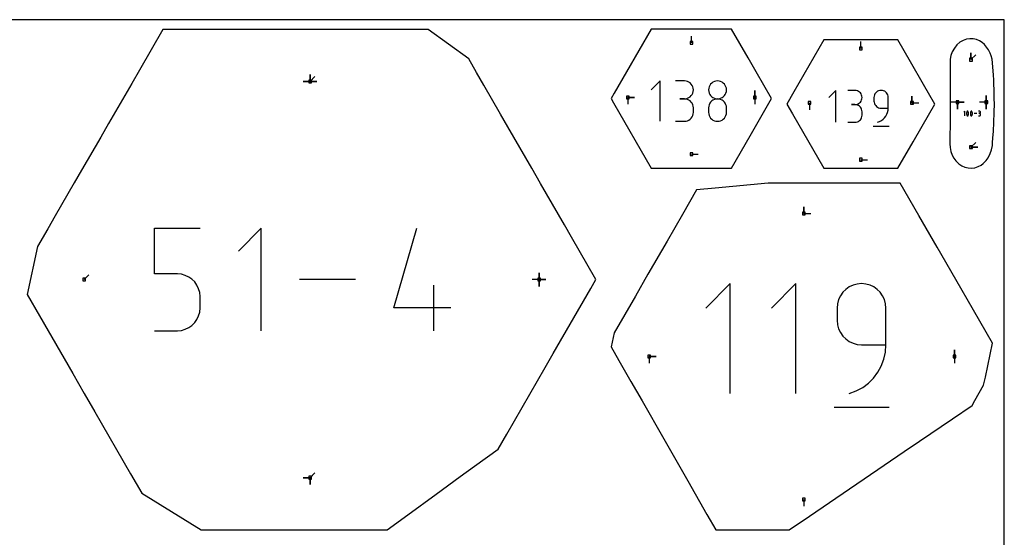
# Model space of a CAD drawing. Extents: x 0 to 600, y 0 to 900.
# Tile 21 of 21: x 394 to 600, y 792 to 900. Entities that reach past the tile are written whole.
import ezdxf

# ---------------------------------------------------------------- set-up
doc = ezdxf.new("R2010")
doc.units = 0

msp = doc.modelspace()

# ---------------------------------------------------------------- linework, layer by layer
at = {"layer": 'annotation', "color": 1}
for p, q in [((534.465623, 895.140636), (534.465623, 896.569386)), ((569.941, 893.998886), (569.941, 895.427636)), ((593.022477, 891.641419), (593.022477, 893.070169)), ((593.022477, 891.641419), (593.022477, 893.070169)), ((593.022477, 893.070169), (593.022477, 891.641419)), ((593.022477, 891.641419), (594.032756, 892.651698)), ((454.616331, 887.090338), (453.187581, 887.090338)), ((454.616331, 887.090338), (453.187581, 887.090338)), ((453.187581, 887.090338), (454.616331, 887.090338)), ((454.616331, 887.090338), (454.616331, 888.519088)), ((454.616331, 887.090338), (454.616331, 888.519088)), ((454.616331, 888.519088), (454.616331, 887.090338)), ((454.616331, 887.090338), (454.616331, 888.519088)), ((454.616331, 888.519088), (454.616331, 887.090338)), ((454.616331, 887.090338), (454.616331, 888.519088)), ((454.616331, 888.519088), (454.616331, 887.090338)), ((454.616331, 887.090338), (455.626609, 888.100617)), ((454.616331, 887.090338), (456.045081, 887.090338)), ((454.616331, 887.090338), (456.045081, 887.090338)), ((456.045081, 887.090338), (454.616331, 887.090338)), ((454.616331, 887.090338), (456.045081, 887.090338)), ((456.045081, 887.090338), (454.616331, 887.090338)), ((527.941032, 887.205758), (526.057425, 885.32162)), ((527.941032, 878.732983), (527.941032, 887.205758)), ((532.999537, 887.195928), (531.118056, 887.195928)), ((533.337926, 887.165555), (532.999537, 887.195928)), ((533.656338, 887.078024), (533.337926, 887.165555)), ((533.949478, 886.93872), (533.656338, 887.078024)), ((534.212049, 886.753024), (533.949478, 886.93872)), ((534.438755, 886.526321), (534.212049, 886.753024)), ((538.728153, 886.752493), (538.501271, 886.52579)), ((538.990794, 886.938188), (538.728153, 886.752493)), ((539.283846, 887.077493), (538.990794, 886.938188)), ((539.601961, 887.165024), (539.283846, 887.077493)), ((539.93979, 887.195397), (539.601961, 887.165024)), ((540.277619, 887.165024), (539.93979, 887.195397)), ((539.93979, 887.195397), (539.93979, 887.195397)), ((540.595734, 887.077493), (540.277619, 887.165024)), ((540.888786, 886.938188), (540.595734, 887.077493)), ((541.151427, 886.752493), (540.888786, 886.938188)), ((541.378308, 886.52579), (541.151427, 886.752493)), ((534.624301, 886.263994), (534.438755, 886.526321)), ((534.763391, 885.971427), (534.624301, 886.263994)), ((534.624301, 884.366475), (534.763391, 884.659968)), ((534.850729, 885.654002), (534.763391, 885.971427)), ((534.763391, 884.659968), (534.850729, 884.978624)), ((534.881018, 885.317104), (534.850729, 885.654002)), ((534.850729, 884.978624), (534.881018, 885.317104)), ((534.881018, 885.317104), (534.881018, 885.317104)), ((538.088668, 885.653471), (538.058309, 885.316573)), ((538.058309, 885.316573), (538.058309, 885.316573)), ((538.058309, 885.316573), (538.088686, 884.978093)), ((538.176181, 885.970896), (538.088668, 885.653471)), ((538.088686, 884.978093), (538.176242, 884.659436)), ((538.315498, 886.263463), (538.176181, 885.970896)), ((538.176242, 884.659436), (538.315616, 884.365943)), ((538.501271, 886.52579), (538.315498, 886.263463)), ((541.564082, 886.263463), (541.378308, 886.52579)), ((541.563964, 884.365943), (541.703338, 884.659436)), ((541.703399, 885.970896), (541.564082, 886.263463)), ((541.703338, 884.659436), (541.790894, 884.978093)), ((541.790911, 885.653471), (541.703399, 885.970896)), ((541.790894, 884.978093), (541.821271, 885.316573)), ((541.821271, 885.316573), (541.790911, 885.653471)), ((541.821271, 885.316573), (541.821271, 885.316573)), ((547.777207, 883.732842), (547.777207, 885.161592)), ((547.777207, 883.732842), (547.777207, 885.161592)), ((547.777207, 885.161592), (547.777207, 883.732842)), ((564.717958, 885.215214), (563.230068, 883.726904)), ((564.717958, 878.522434), (564.717958, 885.215214)), ((568.713753, 885.20745), (567.227541, 885.20745)), ((568.981052, 885.183457), (568.713753, 885.20745)), ((569.232571, 885.114315), (568.981052, 885.183457)), ((569.464126, 885.004276), (569.232571, 885.114315)), ((569.671535, 884.857592), (569.464126, 885.004276)), ((569.850614, 884.678516), (569.671535, 884.857592)), ((569.99718, 884.4713), (569.850614, 884.678516)), ((573.059379, 884.685561), (572.912589, 884.477821)), ((573.238631, 884.864989), (573.059379, 884.685561)), ((573.446109, 885.011886), (573.238631, 884.864989)), ((573.677578, 885.122034), (573.446109, 885.011886)), ((573.928804, 885.191216), (573.677578, 885.122034)), ((574.19555, 885.215214), (573.928804, 885.191216)), ((574.462848, 885.191216), (574.19555, 885.215214)), ((574.19555, 885.215214), (574.19555, 885.215214)), ((574.714367, 885.122034), (574.462848, 885.191216)), ((574.945923, 885.011886), (574.714367, 885.122034)), ((575.153332, 884.864989), (574.945923, 885.011886)), ((575.332411, 884.685561), (575.153332, 884.864989)), ((575.478977, 884.477821), (575.332411, 884.685561)), ((521.154038, 883.732842), (522.582788, 883.732842)), ((521.154038, 883.732842), (522.582788, 883.732842)), ((522.582788, 883.732842), (521.154038, 883.732842)), ((521.154038, 883.732842), (521.154038, 882.304092)), ((532.999537, 883.432966), (532.057468, 883.432966)), ((532.057468, 883.432966), (532.999537, 883.432966)), ((532.999537, 883.432966), (533.337926, 883.463347)), ((533.337926, 883.402593), (532.999537, 883.432966)), ((532.999537, 883.432966), (532.999537, 883.432966)), ((533.337926, 883.463347), (533.656338, 883.550929)), ((533.656338, 883.315062), (533.337926, 883.402593)), ((533.656338, 883.550929), (533.949478, 883.690372)), ((533.949478, 883.175758), (533.656338, 883.315062)), ((533.949478, 883.690372), (534.212049, 883.876337)), ((534.212049, 882.990062), (533.949478, 883.175758)), ((534.212049, 883.876337), (534.438755, 884.103485)), ((534.438755, 882.763359), (534.212049, 882.990062)), ((534.438755, 884.103485), (534.624301, 884.366475)), ((534.624301, 882.501032), (534.438755, 882.763359)), ((538.501271, 882.762008), (538.315498, 882.499084)), ((538.315616, 884.365943), (538.501446, 884.102953)), ((538.728153, 882.989111), (538.501271, 882.762008)), ((538.501446, 884.102953), (538.728371, 883.875806)), ((538.990794, 883.175049), (538.728153, 882.989111)), ((538.728371, 883.875806), (538.99103, 883.689841)), ((539.283846, 883.314479), (538.990794, 883.175049)), ((538.99103, 883.689841), (539.28406, 883.550397)), ((539.601961, 883.402055), (539.283846, 883.314479)), ((539.28406, 883.550397), (539.602101, 883.462816)), ((539.93979, 883.432435), (539.601961, 883.402055)), ((539.602101, 883.462816), (539.93979, 883.432435)), ((539.93979, 883.432435), (540.277479, 883.462816)), ((540.277619, 883.402073), (539.93979, 883.432435)), ((539.93979, 883.432435), (539.93979, 883.432435)), ((539.93979, 883.432435), (539.93979, 883.432435)), ((540.277479, 883.462816), (540.595519, 883.550397)), ((540.595734, 883.31454), (540.277619, 883.402073)), ((540.595519, 883.550397), (540.88855, 883.689841)), ((540.888786, 883.175167), (540.595734, 883.31454)), ((540.88855, 883.689841), (541.151208, 883.875806)), ((541.151427, 882.989286), (540.888786, 883.175167)), ((541.151208, 883.875806), (541.378133, 884.102953)), ((541.378308, 882.762227), (541.151427, 882.989286)), ((541.378133, 884.102953), (541.563964, 884.365943)), ((541.564082, 882.49932), (541.378308, 882.762227)), ((547.777207, 883.732842), (547.777207, 882.304092)), ((559.215078, 882.591091), (559.215078, 881.162341)), ((569.464126, 882.438355), (569.671535, 882.585252)), ((569.671535, 882.585252), (569.850614, 882.764679)), ((569.850614, 882.764679), (569.99718, 882.972419)), ((570.107049, 884.240196), (569.99718, 884.4713)), ((569.99718, 882.972419), (570.107049, 883.204254)), ((570.176039, 883.989458), (570.107049, 884.240196)), ((570.107049, 883.204254), (570.176039, 883.455966)), ((570.199965, 883.723336), (570.176039, 883.989458)), ((570.176039, 883.455966), (570.199965, 883.723336)), ((570.199965, 883.723336), (570.199965, 883.723336)), ((572.733333, 883.994275), (572.709338, 883.726904)), ((572.709338, 883.726904), (572.709338, 882.982749)), ((572.709338, 882.982749), (572.709338, 882.982749)), ((572.709338, 882.982749), (572.733333, 882.715392)), ((572.802495, 884.245986), (572.733333, 883.994275)), ((572.733333, 882.715392), (572.802495, 882.463719)), ((572.912589, 884.477821), (572.802495, 884.245986)), ((575.588846, 884.245986), (575.478977, 884.477821)), ((575.657835, 883.994275), (575.588846, 884.245986)), ((575.681761, 883.726904), (575.657835, 883.994275)), ((575.681761, 881.494858), (575.681761, 883.726904)), ((575.681761, 883.726904), (575.681761, 883.726904)), ((580.666924, 882.591091), (580.666924, 884.019841)), ((580.666924, 882.591091), (580.666924, 884.019841)), ((580.666924, 884.019841), (580.666924, 882.591091)), ((580.666924, 882.591091), (582.095674, 882.591091)), ((590.177972, 882.714613), (588.749222, 882.714613)), ((590.177972, 882.714613), (591.606722, 882.714613)), ((590.177972, 882.714613), (591.606722, 882.714613)), ((591.606722, 882.714613), (590.177972, 882.714613)), ((590.177972, 882.714613), (590.177972, 881.285863)), ((590.177972, 882.714613), (591.606722, 882.714613)), ((591.606722, 882.714613), (590.177972, 882.714613)), ((590.177972, 882.714613), (590.177972, 881.285863)), ((590.177972, 881.285863), (590.177972, 882.714613)), ((596.234707, 882.714613), (594.805957, 882.714613)), ((596.234707, 882.714613), (596.234707, 884.143363)), ((596.234707, 882.714613), (596.234707, 884.143363)), ((596.234707, 884.143363), (596.234707, 882.714613)), ((596.234707, 882.714613), (596.234707, 884.143363)), ((596.234707, 884.143363), (596.234707, 882.714613)), ((596.234707, 882.714613), (596.234707, 881.285863)), ((596.234707, 882.714613), (596.234707, 881.285863)), ((596.234707, 881.285863), (596.234707, 882.714613)), ((534.763391, 882.208465), (534.624301, 882.501032)), ((534.850729, 881.89104), (534.763391, 882.208465)), ((534.881018, 881.554142), (534.850729, 881.89104)), ((534.850729, 880.275035), (534.881018, 880.612073)), ((534.881018, 880.612073), (534.881018, 881.554142)), ((534.881018, 881.554142), (534.881018, 881.554142)), ((538.088668, 881.887151), (538.058309, 881.548829)), ((538.058309, 881.548829), (538.058309, 880.611542)), ((538.058309, 880.611542), (538.058309, 880.611542)), ((538.058309, 880.611542), (538.088686, 880.273244)), ((538.176181, 882.205684), (538.088668, 881.887151)), ((538.315498, 882.499084), (538.176181, 882.205684)), ((541.703399, 882.205898), (541.564082, 882.49932)), ((541.790911, 881.88729), (541.703399, 882.205898)), ((541.790894, 880.273244), (541.821271, 880.611542)), ((541.821271, 881.548829), (541.790911, 881.88729)), ((541.821271, 880.611542), (541.821271, 881.548829)), ((541.821271, 881.548829), (541.821271, 881.548829)), ((568.713753, 882.235026), (567.969598, 882.235026)), ((567.969598, 882.235026), (568.713753, 882.235026)), ((568.713753, 882.235026), (568.981052, 882.259024)), ((568.981052, 882.211034), (568.713753, 882.235026)), ((568.713753, 882.235026), (568.713753, 882.235026)), ((568.981052, 882.259024), (569.232571, 882.328206)), ((569.232571, 882.141892), (568.981052, 882.211034)), ((569.232571, 882.328206), (569.464126, 882.438355)), ((569.464126, 882.031853), (569.232571, 882.141892)), ((569.671535, 881.885169), (569.464126, 882.031853)), ((569.850614, 881.706092), (569.671535, 881.885169)), ((569.99718, 881.498876), (569.850614, 881.706092)), ((570.107049, 881.267773), (569.99718, 881.498876)), ((570.176039, 881.017034), (570.107049, 881.267773)), ((570.199965, 880.750913), (570.176039, 881.017034)), ((570.199965, 880.006757), (570.199965, 880.750913)), ((570.199965, 880.750913), (570.199965, 880.750913)), ((572.802495, 882.463719), (572.912589, 882.23194)), ((572.912589, 882.23194), (573.059379, 882.024266)), ((573.059379, 882.024266), (573.238631, 881.844909)), ((573.238631, 881.844909), (573.446109, 881.698078)), ((573.446109, 881.698078), (573.677578, 881.587985)), ((573.677578, 881.587985), (573.928804, 881.518842)), ((573.928804, 881.518842), (574.19555, 881.494858)), ((574.19555, 881.494858), (575.681761, 881.494858)), ((575.397708, 880.199119), (575.552828, 880.609878)), ((575.552828, 880.609878), (575.648856, 881.043609)), ((575.648856, 881.043609), (575.681761, 881.494858)), ((591.723563, 880.848469), (591.506822, 880.631667)), ((591.723563, 879.873533), (591.723563, 880.848469)), ((592.117237, 880.592951), (592.098551, 880.50069)), ((592.145266, 880.683385), (592.117237, 880.592951)), ((592.182638, 880.77127), (592.145266, 880.683385)), ((592.195224, 880.792199), (592.182638, 880.77127)), ((592.182638, 880.77127), (592.182638, 880.77127)), ((592.210908, 880.810034), (592.195224, 880.792199)), ((592.229173, 880.824602), (592.210908, 880.810034)), ((592.249498, 880.835732), (592.229173, 880.824602)), ((592.271364, 880.84325), (592.249498, 880.835732)), ((592.294253, 880.846984), (592.271364, 880.84325)), ((592.317644, 880.846761), (592.294253, 880.846984)), ((592.341018, 880.842409), (592.317644, 880.846761)), ((592.363857, 880.833755), (592.341018, 880.842409)), ((592.3726, 880.829161), (592.363857, 880.833755)), ((592.363857, 880.833755), (592.363857, 880.833755)), ((592.38099, 880.823883), (592.3726, 880.829161)), ((592.388985, 880.817965), (592.38099, 880.823883)), ((592.396546, 880.811447), (592.388985, 880.817965)), ((592.403632, 880.804372), (592.396546, 880.811447)), ((592.410201, 880.796781), (592.403632, 880.804372)), ((592.416213, 880.788716), (592.410201, 880.796781)), ((592.421627, 880.780219), (592.416213, 880.788716)), ((592.426403, 880.771331), (592.421627, 880.780219)), ((592.463956, 880.683265), (592.426403, 880.771331)), ((592.426403, 880.771331), (592.426403, 880.771331)), ((592.492122, 880.592695), (592.463956, 880.683265)), ((592.510898, 880.500343), (592.492122, 880.592695)), ((592.913917, 880.592951), (592.895231, 880.50069)), ((592.941946, 880.683385), (592.913917, 880.592951)), ((592.979319, 880.77127), (592.941946, 880.683385)), ((592.991904, 880.792199), (592.979319, 880.77127)), ((592.979319, 880.77127), (592.979319, 880.77127)), ((593.007588, 880.810034), (592.991904, 880.792199)), ((593.025853, 880.824602), (593.007588, 880.810034)), ((593.046178, 880.835732), (593.025853, 880.824602)), ((593.068045, 880.84325), (593.046178, 880.835732)), ((593.090933, 880.846984), (593.068045, 880.84325)), ((593.114324, 880.846761), (593.090933, 880.846984)), ((593.137699, 880.842409), (593.114324, 880.846761)), ((593.160537, 880.833755), (593.137699, 880.842409)), ((593.16928, 880.829161), (593.160537, 880.833755)), ((593.160537, 880.833755), (593.160537, 880.833755)), ((593.17767, 880.823883), (593.16928, 880.829161)), ((593.185666, 880.817965), (593.17767, 880.823883)), ((593.193227, 880.811447), (593.185666, 880.817965)), ((593.200312, 880.804372), (593.193227, 880.811447)), ((593.206881, 880.796781), (593.200312, 880.804372)), ((593.212893, 880.788716), (593.206881, 880.796781)), ((593.218308, 880.780219), (593.212893, 880.788716)), ((593.223083, 880.771331), (593.218308, 880.780219)), ((593.260637, 880.683265), (593.223083, 880.771331)), ((593.223083, 880.771331), (593.223083, 880.771331)), ((593.288802, 880.592695), (593.260637, 880.683265)), ((593.307579, 880.500343), (593.288802, 880.592695)), ((594.797671, 880.847338), (594.581175, 880.847338)), ((594.836608, 880.843843), (594.797671, 880.847338)), ((594.873247, 880.833771), (594.836608, 880.843843)), ((594.906978, 880.817742), (594.873247, 880.833771)), ((594.937191, 880.796375), (594.906978, 880.817742)), ((594.963277, 880.770289), (594.937191, 880.796375)), ((594.984628, 880.740103), (594.963277, 880.770289)), ((594.963277, 880.4915), (594.984628, 880.521762)), ((595.000632, 880.706439), (594.984628, 880.740103)), ((594.984628, 880.521762), (595.000632, 880.555533)), ((595.010682, 880.669913), (595.000632, 880.706439)), ((595.000632, 880.555533), (595.010682, 880.5922)), ((595.014167, 880.631148), (595.010682, 880.669913)), ((595.010682, 880.5922), (595.014167, 880.631148)), ((595.014167, 880.631148), (595.014167, 880.631148)), ((531.118056, 878.733249), (532.999537, 878.733249)), ((532.999537, 878.733249), (533.337926, 878.763605)), ((532.999537, 878.733249), (532.999537, 878.733249)), ((533.337926, 878.763605), (533.656338, 878.851092)), ((533.656338, 878.851092), (533.949478, 878.99034)), ((533.949478, 878.99034), (534.212049, 879.175978)), ((534.212049, 879.175978), (534.438755, 879.402638)), ((534.438755, 879.402638), (534.624301, 879.664947)), ((534.624301, 879.664947), (534.763391, 879.957536)), ((534.763391, 879.957536), (534.850729, 880.275035)), ((538.088686, 880.273244), (538.176242, 879.955076)), ((538.176242, 879.955076), (538.315616, 879.66229)), ((538.315616, 879.66229), (538.501446, 879.400138)), ((538.501446, 879.400138), (538.728371, 879.173873)), ((538.728371, 879.173873), (538.99103, 878.988746)), ((538.99103, 878.988746), (539.28406, 878.850009)), ((539.28406, 878.850009), (539.602101, 878.762916)), ((539.602101, 878.762916), (539.93979, 878.732718)), ((539.93979, 878.732718), (540.277479, 878.762916)), ((539.93979, 878.732718), (539.93979, 878.732718)), ((540.277479, 878.762916), (540.595519, 878.850009)), ((540.595519, 878.850009), (540.88855, 878.988746)), ((540.88855, 878.988746), (541.151208, 879.173873)), ((541.151208, 879.173873), (541.378133, 879.400138)), ((541.378133, 879.400138), (541.563964, 879.66229)), ((541.563964, 879.66229), (541.703338, 879.955076)), ((541.703338, 879.955076), (541.790894, 880.273244)), ((567.227541, 878.522644), (568.713753, 878.522644)), ((568.713753, 878.522644), (568.981052, 878.546622)), ((568.713753, 878.522644), (568.713753, 878.522644)), ((568.981052, 878.546622), (569.232571, 878.61573)), ((569.232571, 878.61573), (569.464126, 878.725724)), ((569.464126, 878.725724), (569.671535, 878.872363)), ((569.671535, 878.872363), (569.850614, 879.051405)), ((569.850614, 879.051405), (569.99718, 879.258607)), ((569.99718, 879.258607), (570.107049, 879.489728)), ((570.107049, 879.489728), (570.176039, 879.740525)), ((570.176039, 879.740525), (570.199965, 880.006757)), ((573.451814, 878.522434), (573.876827, 878.680815)), ((573.451814, 878.522434), (573.451814, 878.522434)), ((573.876827, 878.680815), (574.266936, 878.894895)), ((574.266936, 878.894895), (574.61811, 879.15922)), ((574.61811, 879.15922), (574.926317, 879.468335)), ((574.926317, 879.468335), (575.187527, 879.816787)), ((575.187527, 879.816787), (575.397708, 880.199119)), ((592.098551, 880.50069), (592.089208, 880.407322)), ((592.089208, 880.407322), (592.089208, 880.313568)), ((592.089208, 880.313568), (592.098551, 880.220151)), ((592.098551, 880.220151), (592.117237, 880.12779)), ((592.117237, 880.12779), (592.145266, 880.037206)), ((592.145266, 880.037206), (592.182638, 879.949122)), ((592.182638, 879.949122), (592.182638, 879.949122)), ((592.182638, 879.949122), (592.187397, 879.940252)), ((592.187397, 879.940252), (592.192771, 879.931797)), ((592.192771, 879.931797), (592.198738, 879.923783)), ((592.198738, 879.923783), (592.205277, 879.916235)), ((592.205277, 879.916235), (592.212363, 879.90918)), ((592.212363, 879.90918), (592.219974, 879.902642)), ((592.219974, 879.902642), (592.228089, 879.896648)), ((592.228089, 879.896648), (592.236683, 879.891223)), ((592.236683, 879.891223), (592.245735, 879.886393)), ((592.245735, 879.886393), (592.245735, 879.886393)), ((592.245735, 879.886393), (592.268393, 879.877922)), ((592.268393, 879.877922), (592.291632, 879.873714)), ((592.291632, 879.873714), (592.314925, 879.873596)), ((592.314925, 879.873596), (592.337746, 879.877397)), ((592.337746, 879.877397), (592.359572, 879.884946)), ((592.359572, 879.884946), (592.379876, 879.896071)), ((592.379876, 879.896071), (592.398132, 879.910599)), ((592.398132, 879.910599), (592.413817, 879.928361)), ((592.413817, 879.928361), (592.426403, 879.949183)), ((592.426403, 879.949183), (592.463956, 880.037086)), ((592.426403, 879.949183), (592.426403, 879.949183)), ((592.463956, 880.037086), (592.492122, 880.127534)), ((592.492122, 880.127534), (592.510898, 880.219804)), ((592.520287, 880.40693), (592.510898, 880.500343)), ((592.510898, 880.219804), (592.520287, 880.313177)), ((592.520287, 880.313177), (592.520287, 880.40693)), ((592.895231, 880.50069), (592.885888, 880.407322)), ((592.885888, 880.407322), (592.885888, 880.313568)), ((592.885888, 880.313568), (592.895231, 880.220151)), ((592.895231, 880.220151), (592.913917, 880.12779)), ((592.913917, 880.12779), (592.941946, 880.037206)), ((592.941946, 880.037206), (592.979319, 879.949122)), ((592.979319, 879.949122), (592.979319, 879.949122)), ((592.979319, 879.949122), (592.984077, 879.940252)), ((592.984077, 879.940252), (592.989451, 879.931797)), ((592.989451, 879.931797), (592.995419, 879.923783)), ((592.995419, 879.923783), (593.001957, 879.916235)), ((593.001957, 879.916235), (593.009043, 879.90918)), ((593.009043, 879.90918), (593.016655, 879.902642)), ((593.016655, 879.902642), (593.024769, 879.896648)), ((593.024769, 879.896648), (593.033363, 879.891223)), ((593.033363, 879.891223), (593.042415, 879.886393)), ((593.042415, 879.886393), (593.042415, 879.886393)), ((593.042415, 879.886393), (593.065074, 879.877922)), ((593.065074, 879.877922), (593.088312, 879.873714)), ((593.088312, 879.873714), (593.111605, 879.873596)), ((593.111605, 879.873596), (593.134427, 879.877397)), ((593.134427, 879.877397), (593.156252, 879.884946)), ((593.156252, 879.884946), (593.176556, 879.896071)), ((593.176556, 879.896071), (593.194813, 879.910599)), ((593.194813, 879.910599), (593.210497, 879.928361)), ((593.210497, 879.928361), (593.223083, 879.949183)), ((593.223083, 879.949183), (593.260637, 880.037086)), ((593.223083, 879.949183), (593.223083, 879.949183)), ((593.260637, 880.037086), (593.288802, 880.127534)), ((593.288802, 880.127534), (593.307579, 880.219804)), ((593.316967, 880.40693), (593.307579, 880.500343)), ((593.307579, 880.219804), (593.316967, 880.313177)), ((593.316967, 880.313177), (593.316967, 880.40693)), ((594.215665, 880.361001), (593.682586, 880.361001)), ((594.581175, 879.873563), (594.797671, 879.873563)), ((594.797671, 880.414346), (594.68927, 880.414346)), ((594.68927, 880.414346), (594.797671, 880.414346)), ((594.797671, 880.414346), (594.836608, 880.417841)), ((594.836608, 880.410851), (594.797671, 880.414346)), ((594.797671, 880.414346), (594.797671, 880.414346)), ((594.797671, 879.873563), (594.836608, 879.877056)), ((594.797671, 879.873563), (594.797671, 879.873563)), ((594.836608, 880.417841), (594.873247, 880.427919)), ((594.873247, 880.400779), (594.836608, 880.410851)), ((594.836608, 879.877056), (594.873247, 879.887123)), ((594.873247, 880.427919), (594.906978, 880.443964)), ((594.906978, 880.384749), (594.873247, 880.400779)), ((594.873247, 879.887123), (594.906978, 879.903146)), ((594.906978, 880.443964), (594.937191, 880.465363)), ((594.937191, 880.363382), (594.906978, 880.384749)), ((594.906978, 879.903146), (594.937191, 879.924507)), ((594.937191, 880.465363), (594.963277, 880.4915)), ((594.963277, 880.337296), (594.937191, 880.363382)), ((594.937191, 879.924507), (594.963277, 879.950588)), ((594.984628, 880.307111), (594.963277, 880.337296)), ((594.963277, 879.950588), (594.984628, 879.980771)), ((595.000632, 880.273446), (594.984628, 880.307111)), ((594.984628, 879.980771), (595.000632, 880.014438)), ((595.010682, 880.236921), (595.000632, 880.273446)), ((595.000632, 880.014438), (595.010682, 880.050972)), ((595.014167, 880.198155), (595.010682, 880.236921)), ((595.010682, 880.050972), (595.014167, 880.089754)), ((595.014167, 880.089754), (595.014167, 880.198155)), ((595.014167, 880.198155), (595.014167, 880.198155)), ((572.523614, 877.685837), (575.870004, 877.685837)), ((593.022477, 873.312078), (594.032756, 874.322357)), ((593.022477, 873.312078), (594.451227, 873.312078)), ((593.022477, 873.312078), (594.451227, 873.312078)), ((594.451227, 873.312078), (593.022477, 873.312078)), ((534.465623, 871.848797), (535.894373, 871.848797)), ((569.941, 870.707047), (571.36975, 870.707047)), ((558.027811, 859.425584), (558.027811, 860.854334)), ((558.027811, 859.425584), (558.027811, 860.854334)), ((558.027811, 860.854334), (558.027811, 859.425584)), ((558.027811, 859.425584), (559.456561, 859.425584)), ((422.051028, 846.793661), (422.051028, 856.341103)), ((422.051028, 856.341103), (431.572924, 856.341103)), ((444.379821, 856.341103), (439.613495, 851.573432)), ((444.379821, 834.901374), (444.379821, 856.341103)), ((472.181823, 839.6677), (476.936048, 856.341103)), ((407.293317, 845.621239), (408.303596, 846.631517)), ((426.811976, 846.793661), (422.051028, 846.793661)), ((427.666827, 846.717246), (426.811976, 846.793661)), ((428.471793, 846.496863), (427.666827, 846.717246)), ((429.21334, 846.145801), (428.471793, 846.496863)), ((429.877933, 845.677351), (429.21334, 846.145801)), ((430.45204, 845.104802), (429.877933, 845.677351)), ((464.143941, 845.621239), (452.421064, 845.621239)), ((502.571474, 845.621239), (501.142724, 845.621239)), ((502.571474, 845.621239), (502.571474, 847.049989)), ((502.571474, 845.621239), (502.571474, 847.049989)), ((502.571474, 847.049989), (502.571474, 845.621239)), ((502.571474, 845.621239), (502.571474, 847.049989)), ((502.571474, 847.049989), (502.571474, 845.621239)), ((502.571474, 845.621239), (502.571474, 847.049989)), ((502.571474, 847.049989), (502.571474, 845.621239)), ((502.571474, 845.621239), (504.000224, 845.621239)), ((502.571474, 845.621239), (504.000224, 845.621239)), ((504.000224, 845.621239), (502.571474, 845.621239)), ((502.571474, 845.621239), (502.571474, 844.192489)), ((502.571474, 845.621239), (504.000224, 845.621239)), ((504.000224, 845.621239), (502.571474, 845.621239)), ((502.571474, 845.621239), (502.571474, 844.192489)), ((502.571474, 844.192489), (502.571474, 845.621239)), ((430.922126, 844.441447), (430.45204, 845.104802)), ((431.274658, 843.700573), (430.922126, 844.441447)), ((431.496102, 842.895473), (431.274658, 843.700573)), ((480.517852, 834.901374), (480.517852, 844.423271)), ((542.613716, 844.763278), (537.497789, 839.645909)), ((542.613716, 821.750989), (542.613716, 844.763278)), ((556.359251, 844.763278), (551.243324, 839.645909)), ((556.359251, 821.750989), (556.359251, 844.763278)), ((566.806604, 843.559071), (566.190269, 842.942132)), ((567.519991, 844.064158), (566.806604, 843.559071)), ((568.315869, 844.44289), (567.519991, 844.064158)), ((569.179676, 844.680764), (568.315869, 844.44289)), ((570.096849, 844.763278), (569.179676, 844.680764)), ((571.015922, 844.680764), (570.096849, 844.763278)), ((570.096849, 844.763278), (570.096849, 844.763278)), ((571.880739, 844.44289), (571.015922, 844.680764)), ((572.676914, 844.064158), (571.880739, 844.44289)), ((573.390064, 843.559071), (572.676914, 844.064158)), ((574.005805, 842.942132), (573.390064, 843.559071)), ((431.572924, 842.039435), (431.496102, 842.895473)), ((431.572924, 839.6677), (431.572924, 842.039435)), ((431.572924, 842.039435), (431.572924, 842.039435)), ((565.307004, 841.430709), (565.069199, 840.56523)), ((565.685548, 842.227844), (565.307004, 841.430709)), ((566.190269, 842.942132), (565.685548, 842.227844)), ((574.509753, 842.227844), (574.005805, 842.942132)), ((574.887525, 841.430709), (574.509753, 842.227844)), ((575.124736, 840.56523), (574.887525, 841.430709)), ((431.496058, 838.811248), (431.572924, 839.6677)), ((484.08621, 839.6677), (472.181823, 839.6677)), ((565.069199, 840.56523), (564.986695, 839.645909)), ((564.986695, 839.645909), (564.986695, 837.087224)), ((575.207003, 839.645909), (575.124736, 840.56523)), ((575.207003, 831.971297), (575.207003, 839.645909)), ((575.207003, 839.645909), (575.207003, 839.645909)), ((430.451597, 836.597287), (430.921827, 837.262552)), ((430.921827, 837.262552), (431.274503, 838.005035)), ((431.274503, 838.005035), (431.496058, 838.811248)), ((427.666473, 834.978204), (428.471251, 835.199699)), ((428.471251, 835.199699), (429.212742, 835.552371)), ((429.212742, 835.552371), (429.87738, 836.02273)), ((429.87738, 836.02273), (430.451597, 836.597287)), ((564.986695, 837.087224), (564.986695, 837.087224)), ((564.986695, 837.087224), (565.069199, 836.167952)), ((565.069199, 836.167952), (565.307004, 835.302606)), ((565.307004, 835.302606), (565.685548, 834.505663)), ((422.051028, 834.901374), (426.811976, 834.901374)), ((426.811976, 834.901374), (427.666473, 834.978204)), ((426.811976, 834.901374), (426.811976, 834.901374)), ((565.685548, 834.505663), (566.190269, 833.791602)), ((566.190269, 833.791602), (566.806604, 833.174903)), ((566.806604, 833.174903), (567.519991, 832.670044)), ((567.519991, 832.670044), (568.315869, 832.291504)), ((568.315869, 832.291504), (569.179676, 832.053762)), ((569.179676, 832.053762), (570.096849, 831.971297)), ((570.096849, 831.971297), (575.207003, 831.971297)), ((575.093862, 830.419735), (575.207003, 831.971297)), ((525.645823, 829.511644), (527.074573, 829.511644)), ((525.645823, 829.511644), (527.074573, 829.511644)), ((527.074573, 829.511644), (525.645823, 829.511644)), ((525.645823, 829.511644), (525.645823, 828.082894)), ((574.76368, 828.928405), (575.093862, 830.419735)), ((589.562457, 829.511644), (589.562457, 830.940394)), ((589.562457, 829.511644), (589.562457, 830.940394)), ((589.562457, 830.940394), (589.562457, 829.511644)), ((589.562457, 829.511644), (589.562457, 828.082894)), ((573.507639, 826.201459), (574.230319, 827.516061)), ((574.230319, 827.516061), (574.76368, 828.928405)), ((571.549769, 823.940498), (572.609502, 825.003353)), ((572.609502, 825.003353), (573.507639, 826.201459)), ((569.00096, 822.295561), (570.342301, 823.031649)), ((570.342301, 823.031649), (571.549769, 823.940498)), ((567.539607, 821.750989), (569.00096, 822.295561)), ((567.539607, 821.750989), (567.539607, 821.750989)), ((564.348106, 818.874453), (575.854251, 818.874453)), ((454.616331, 804.152138), (455.626609, 805.162417)), ((454.616331, 804.152138), (453.187581, 804.152138)), ((454.616331, 804.152138), (453.187581, 804.152138)), ((453.187581, 804.152138), (454.616331, 804.152138)), ((454.616331, 804.152138), (454.616331, 802.723388)), ((454.616331, 804.152138), (454.616331, 802.723388)), ((454.616331, 802.723388), (454.616331, 804.152138)), ((454.616331, 804.152138), (454.616331, 802.723388)), ((454.616331, 802.723388), (454.616331, 804.152138)), ((558.027811, 799.59769), (558.02781, 798.16894))]:
    msp.add_line(p, q, dxfattribs=at)
at = {"layer": 'boundary', "color": 5}
for p, q in [((423.790645, 897.981487), (418.875192, 889.467722)), ((429.012413, 897.981466), (423.790645, 897.981487)), ((437.453972, 897.981457), (429.012413, 897.981466)), ((445.89555, 897.981466), (437.453972, 897.981457)), ((451.100123, 897.981484), (445.89555, 897.981466)), ((457.63333, 897.981491), (451.100123, 897.981484)), ((463.369299, 897.981491), (457.63333, 897.981491)), ((469.105112, 897.981502), (463.369299, 897.981491)), ((475.876894, 897.981506), (469.105112, 897.981502)), ((479.324187, 897.981504), (475.876894, 897.981506)), ((487.833246, 891.776928), (479.324187, 897.981504)), ((526.06093, 898.052055), (518.301284, 884.611953)), ((532.697569, 898.05205), (526.06093, 898.052055)), ((536.374206, 898.052054), (532.697569, 898.05205)), ((542.87024, 898.052116), (536.374206, 898.052054)), ((546.351293, 892.022766), (542.87024, 898.052116)), ((562.195495, 895.76855), (555.922595, 884.903569)), ((570.051995, 895.768544), (562.195495, 895.76855)), ((570.984879, 895.768552), (570.051995, 895.768544)), ((577.686417, 895.768616), (570.984879, 895.768552)), ((580.327795, 891.193623), (577.686417, 895.768616)), ((590.702978, 895.264716), (590.080902, 894.734195)), ((591.379163, 895.655244), (590.702978, 895.264716)), ((592.087035, 895.902162), (591.379163, 895.655244)), ((592.805427, 896.007083), (592.087035, 895.902162)), ((593.500398, 895.977818), (592.805427, 896.007083)), ((594.153832, 895.829513), (593.500398, 895.977818)), ((594.771854, 895.573349), (594.153832, 895.829513)), ((595.341914, 895.220725), (594.771854, 895.573349)), ((595.855227, 894.783895), (595.341914, 895.220725)), ((589.095549, 893.306836), (588.827165, 892.537359)), ((589.535731, 894.072776), (589.095549, 893.306836)), ((590.080902, 894.734195), (589.535731, 894.072776)), ((596.305127, 894.275442), (595.855227, 894.783895)), ((596.691681, 893.697805), (596.305127, 894.275442)), ((597.057677, 892.964697), (596.691681, 893.697805)), ((597.253628, 892.404492), (597.057677, 892.964697)), ((489.453636, 888.970324), (487.833246, 891.776928)), ((548.04859, 889.083008), (546.351293, 892.022766)), ((583.087287, 886.414119), (580.327795, 891.193623)), ((588.666846, 891.734455), (588.631054, 891.17962)), ((588.631054, 891.17962), (588.64244, 890.524413)), ((588.827165, 892.537359), (588.666846, 891.734455)), ((597.423416, 891.712575), (597.253628, 892.404492)), ((597.516936, 891.00707), (597.423416, 891.712575)), ((597.580047, 890.062107), (597.516936, 891.00707)), ((418.875192, 889.467722), (417.267136, 886.682493)), ((490.979041, 886.328237), (489.453636, 888.970324)), ((551.275003, 883.494731), (548.04859, 889.083008)), ((588.64244, 890.524413), (588.639275, 879.618898)), ((597.73663, 888.42842), (597.580047, 890.062107)), ((597.798707, 887.374088), (597.73663, 888.42842)), ((597.836346, 886.444085), (597.798707, 887.374088)), ((417.267136, 886.682493), (412.413797, 878.276227)), ((494.495624, 880.237339), (490.979041, 886.328237)), ((555.922595, 884.903569), (554.450003, 882.353015)), ((585.431999, 882.352984), (583.087287, 886.414119)), ((597.873092, 885.387622), (597.836346, 886.444085)), ((597.895386, 884.456159), (597.873092, 885.387622)), ((518.301284, 884.611953), (517.656243, 883.494732)), ((517.656243, 883.494732), (518.179354, 882.588626)), ((518.179354, 882.588626), (526.060967, 868.937338)), ((547.612169, 877.152477), (551.275003, 883.494731)), ((597.907065, 883.398837), (597.895386, 884.456159)), ((597.914205, 882.466566), (597.907065, 883.398837)), ((554.450003, 882.353015), (555.644234, 880.284428)), ((582.770129, 877.743916), (585.431999, 882.352984)), ((597.832814, 878.495365), (597.88347, 880.605722)), ((597.88347, 880.605722), (597.914205, 882.466566)), ((496.038272, 877.565404), (494.495624, 880.237339)), ((555.644234, 880.284428), (562.195499, 868.937361)), ((588.639275, 879.618898), (588.606999, 874.050133)), ((597.749548, 876.64552), (597.832814, 878.495365)), ((412.413797, 878.276227), (410.763202, 875.417276)), ((501.030876, 868.918022), (496.038272, 877.565404)), ((546.755083, 875.668106), (547.612169, 877.152477)), ((580.88132, 874.472724), (582.770129, 877.743916)), ((597.593327, 875.184351), (597.749548, 876.64552)), ((410.763202, 875.417276), (406.766277, 868.494411)), ((542.870302, 868.937351), (546.755083, 875.668106)), ((577.686473, 868.937345), (580.88132, 874.472724)), ((597.525599, 874.284858), (597.593327, 875.184351)), ((588.606999, 874.050133), (588.666993, 873.225811)), ((588.666993, 873.225811), (588.827451, 872.423022)), ((588.827451, 872.423022), (589.090726, 871.663524)), ((597.061811, 871.996573), (597.331229, 872.799713)), ((597.331229, 872.799713), (597.492321, 873.639867)), ((597.492321, 873.639867), (597.525599, 874.284858)), ((589.090726, 871.663524), (589.437572, 871.02832)), ((589.437572, 871.02832), (589.853803, 870.475183)), ((589.853803, 870.475183), (590.338155, 869.988375)), ((595.579057, 869.931173), (596.181427, 870.531809)), ((596.181427, 870.531809), (596.588865, 871.101875)), ((596.588865, 871.101875), (597.061811, 871.996573)), ((406.766277, 868.494411), (405.231534, 865.836085)), ((502.875932, 865.722288), (501.030876, 868.918022)), ((526.060967, 868.937338), (527.355814, 868.937317)), ((527.355814, 868.937317), (542.870302, 868.937351)), ((562.195499, 868.937361), (564.927345, 868.937317)), ((564.927345, 868.937317), (577.686473, 868.937345)), ((590.338155, 869.988375), (590.480797, 869.845023)), ((590.480797, 869.845023), (591.090966, 869.433765)), ((591.090966, 869.433765), (591.751445, 869.139926)), ((591.751445, 869.139926), (592.446675, 868.972325)), ((592.446675, 868.972325), (593.162648, 868.937317)), ((593.162648, 868.937317), (593.84766, 869.031662)), ((593.84766, 869.031662), (594.51337, 869.249889)), ((594.51337, 869.249889), (595.146007, 869.588813)), ((595.146007, 869.588813), (595.579057, 869.931173)), ((405.231534, 865.836085), (401.238824, 858.920528)), ((507.883858, 857.048287), (502.875932, 865.722288)), ((535.570029, 864.392494), (532.600844, 859.249048)), ((539.446831, 864.747743), (535.570029, 864.392494)), ((550.518234, 865.762305), (539.446831, 864.747743)), ((554.497002, 865.762284), (550.518234, 865.762305)), ((555.894682, 865.762269), (554.497002, 865.762284)), ((568.064609, 865.762219), (555.894682, 865.762269)), ((572.69301, 865.762317), (568.064609, 865.762219)), ((578.219457, 865.762312), (572.69301, 865.762317)), ((582.115009, 859.014915), (578.219457, 865.762312)), ((401.238824, 858.920528), (399.684403, 856.228302)), ((532.600844, 859.249048), (529.376478, 853.664382)), ((585.932211, 852.40331), (582.115009, 859.014915)), ((399.684403, 856.228302), (397.552249, 852.535313)), ((509.353532, 854.502783), (507.883858, 857.048287)), ((514.481243, 845.621393), (509.353532, 854.502783)), ((397.552249, 852.535313), (395.383548, 842.4635)), ((529.376478, 853.664382), (525.368895, 846.723719)), ((589.860598, 845.599009), (585.932211, 852.40331)), ((513.395419, 843.740646), (514.481243, 845.621393)), ((525.368895, 846.723719), (522.727762, 842.149097)), ((593.548016, 839.212274), (589.860598, 845.599009)), ((505.535949, 830.127491), (513.395419, 843.740646)), ((395.383548, 842.4635), (397.934203, 838.045636)), ((522.727762, 842.149097), (518.273029, 834.433355)), ((397.934203, 838.045636), (404.89549, 825.988344)), ((597.552036, 832.277368), (593.548016, 839.212274)), ((518.273029, 834.433355), (517.656243, 831.568825)), ((517.656243, 831.568825), (519.299228, 828.694933)), ((596.042438, 825.218549), (597.552036, 832.277368)), ((503.832239, 827.17657), (505.535949, 830.127491)), ((495.780542, 813.230627), (503.832239, 827.17657)), ((519.299228, 828.694933), (521.804215, 824.313236)), ((404.89549, 825.988344), (407.321799, 821.785859)), ((595.673042, 823.491511), (596.042438, 825.218549)), ((521.804215, 824.313236), (524.146279, 820.216525)), ((593.812388, 820.268862), (595.673042, 823.491511)), ((407.321799, 821.785859), (409.550064, 817.926384)), ((524.146279, 820.216525), (528.671031, 812.301881)), ((589.129859, 816.477628), (593.233984, 819.267004)), ((593.233984, 819.267004), (593.812388, 820.268862)), ((409.550064, 817.926384), (417.023509, 804.981979)), ((582.205647, 811.771614), (589.129859, 816.477628)), ((493.99725, 810.141872), (495.780542, 813.230627)), ((528.671031, 812.301881), (533.438183, 803.963236)), ((579.006598, 809.597379), (582.205647, 811.771614)), ((489.040792, 806.53834), (493.99725, 810.141872)), ((570.666383, 803.928953), (579.006598, 809.597379)), ((486.050709, 804.364378), (489.040792, 806.53834)), ((417.023509, 804.981979), (419.388025, 800.886517)), ((481.048762, 800.727462), (486.050709, 804.364378)), ((533.438183, 803.963236), (533.71787, 803.474025)), ((533.71787, 803.474025), (537.722953, 796.468365)), ((567.57779, 801.829797), (570.666383, 803.928953)), ((419.388025, 800.886517), (431.776534, 793.260975)), ((475.081153, 796.388566), (481.048762, 800.727462)), ((559.17301, 796.117482), (567.57779, 801.829797)), ((470.779537, 793.260976), (475.081153, 796.388566)), ((537.722953, 796.468365), (539.556577, 793.26101)), ((554.970254, 793.261026), (559.17301, 796.117482)), ((431.776534, 793.260975), (434.764109, 793.260973)), ((434.764109, 793.260973), (438.026375, 793.260976)), ((438.026375, 793.260976), (449.88311, 793.260973)), ((449.88311, 793.260973), (453.79304, 793.260971)), ((453.79304, 793.260971), (467.495261, 793.260982)), ((467.495261, 793.260982), (470.779537, 793.260976)), ((539.556577, 793.26101), (540.283047, 793.261009)), ((540.283047, 793.261009), (550.246069, 793.260971)), ((550.246069, 793.260971), (554.970254, 793.261026))]:
    msp.add_line(p, q, dxfattribs=at)
at = {"layer": 'frame', "color": 5}
for p, q in [((600, 900), (0, 900)), ((600, 0), (600, 900))]:
    msp.add_line(p, q, dxfattribs=at)
at = {"layer": 'hole', "color": 5}
for p, q in [((534.751373, 895.426386), (534.179873, 895.426386)), ((534.179873, 895.426386), (534.179873, 894.854886)), ((534.751373, 894.854886), (534.751373, 895.426386)), ((534.179873, 894.854886), (534.751373, 894.854886)), ((570.22675, 894.284636), (569.65525, 894.284636)), ((569.65525, 894.284636), (569.65525, 893.713136)), ((569.65525, 893.713136), (570.22675, 893.713136)), ((570.22675, 893.713136), (570.22675, 894.284636)), ((593.308227, 891.927169), (592.736727, 891.927169)), ((592.736727, 891.927169), (592.736727, 891.355669)), ((592.736727, 891.355669), (593.308227, 891.355669)), ((593.308227, 891.355669), (593.308227, 891.927169)), ((454.902081, 887.376088), (454.330581, 887.376088)), ((454.330581, 887.376088), (454.330581, 886.804588)), ((454.330581, 886.804588), (454.902081, 886.804588)), ((454.902081, 886.804588), (454.902081, 887.376088)), ((521.439788, 884.018592), (520.868288, 884.018592)), ((520.868288, 884.018592), (520.868288, 883.447092)), ((520.868288, 883.447092), (521.439788, 883.447092)), ((521.439788, 883.447092), (521.439788, 884.018592)), ((548.062957, 884.018592), (547.491457, 884.018592)), ((547.491457, 884.018592), (547.491457, 883.447092)), ((547.491457, 883.447092), (548.062957, 883.447092)), ((548.062957, 883.447092), (548.062957, 884.018592)), ((559.500828, 882.876841), (558.929328, 882.876841)), ((558.929328, 882.876841), (558.929328, 882.305341)), ((559.500828, 882.305341), (559.500828, 882.876841)), ((580.952674, 882.876841), (580.381174, 882.876841)), ((580.381174, 882.876841), (580.381174, 882.305341)), ((580.952674, 882.305341), (580.952674, 882.876841)), ((590.463722, 883.000363), (589.892222, 883.000363)), ((589.892222, 883.000363), (589.892222, 882.428863)), ((590.463722, 882.428863), (590.463722, 883.000363)), ((596.520457, 883.000363), (595.948957, 883.000363)), ((595.948957, 883.000363), (595.948957, 882.428863)), ((596.520457, 882.428863), (596.520457, 883.000363)), ((558.929328, 882.305341), (559.500828, 882.305341)), ((580.381174, 882.305341), (580.952674, 882.305341)), ((589.892222, 882.428863), (590.463722, 882.428863)), ((595.948957, 882.428863), (596.520457, 882.428863)), ((593.308227, 873.597828), (592.736727, 873.597828)), ((592.736727, 873.597828), (592.736727, 873.026328)), ((592.736727, 873.026328), (593.308227, 873.026328)), ((593.308227, 873.026328), (593.308227, 873.597828)), ((534.751373, 872.134547), (534.179873, 872.134547)), ((534.179873, 872.134547), (534.179873, 871.563047)), ((534.179873, 871.563047), (534.751373, 871.563047)), ((534.751373, 871.563047), (534.751373, 872.134547)), ((570.22675, 870.992797), (569.65525, 870.992797)), ((569.65525, 870.992797), (569.65525, 870.421297)), ((569.65525, 870.421297), (570.22675, 870.421297)), ((570.22675, 870.421297), (570.22675, 870.992797)), ((558.313561, 859.711334), (557.742061, 859.711334)), ((557.742061, 859.711334), (557.742061, 859.139834)), ((557.742061, 859.139834), (558.313561, 859.139834)), ((558.313561, 859.139834), (558.313561, 859.711334)), ((407.579067, 845.906989), (407.007567, 845.906989)), ((407.007567, 845.906989), (407.007567, 845.335489)), ((407.579067, 845.335489), (407.579067, 845.906989)), ((502.857224, 845.906989), (502.285724, 845.906989)), ((502.285724, 845.906989), (502.285724, 845.335489)), ((502.857224, 845.335489), (502.857224, 845.906989)), ((407.007567, 845.335489), (407.579067, 845.335489)), ((502.285724, 845.335489), (502.857224, 845.335489)), ((525.931573, 829.797394), (525.360073, 829.797394)), ((525.360073, 829.797394), (525.360073, 829.225894)), ((525.360073, 829.225894), (525.931573, 829.225894)), ((525.931573, 829.225894), (525.931573, 829.797394)), ((589.848207, 829.797394), (589.276707, 829.797394)), ((589.276707, 829.797394), (589.276707, 829.225894)), ((589.276707, 829.225894), (589.848207, 829.225894)), ((589.848207, 829.225894), (589.848207, 829.797394)), ((454.902081, 804.437888), (454.330581, 804.437888)), ((454.330581, 804.437888), (454.330581, 803.866388)), ((454.902081, 803.866388), (454.902081, 804.437888)), ((454.330581, 803.866388), (454.902081, 803.866388)), ((558.313561, 799.88344), (557.742061, 799.88344)), ((557.742061, 799.88344), (557.742061, 799.31194)), ((557.742061, 799.31194), (558.313561, 799.31194)), ((558.313561, 799.31194), (558.313561, 799.88344))]:
    msp.add_line(p, q, dxfattribs=at)

doc.saveas('drawing.dxf')
